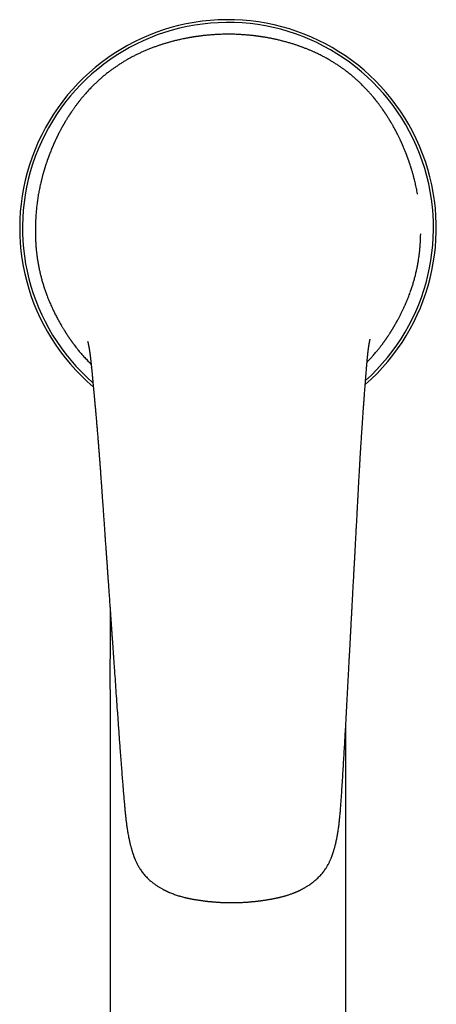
# Model space of a CAD drawing. Header units: millimetres. Extents: x 8 to 974, y 12 to 913.
# Tile 2 of 31: x 445 to 499, y 286 to 413. Entities that reach past the tile are written whole.
import ezdxf

# ---------------------------------------------------------------- set-up
doc = ezdxf.new("R2010")
doc.units = ezdxf.units.MM

msp = doc.modelspace()

# ---------------------------------------------------------------- linework, layer by layer
at = {"color": 7, "linetype": 'Continuous', "lineweight": 30}
for p, q in [((447.44, 389.99), (447.43, 389.9)), ((496.37, 390.26), (496.36, 390.35)), ((496.78, 385.21), (496.78, 385.2)), ((447.12, 384.32), (447.11, 384.33)), ((496.77, 384.74), (496.77, 384.73)), ((454.33, 367.88), (454.33, 367.91)), ((489.83, 368.19), (489.83, 368.21)), ((456.72, 323.49), (456.72, 219.99)), ((487.14, 219.99), (487.14, 322.16))]:
    msp.add_line(p, q, dxfattribs=at)
for radius, start, end in [(26.86, 311.2283, 229.7095), (26.5, 312.037, 228.9038)]:
    msp.add_arc((471.93, 385.91), radius, start, end, dxfattribs=at)
for points, knots in [([(471.73, 410.89), (471.61, 410.89), (471.38, 410.88), (471.05, 410.88), (470.73, 410.86), (470.43, 410.85), (470.14, 410.83), (469.86, 410.81), (469.6, 410.79), (469.34, 410.77), (469.09, 410.74), (468.86, 410.72), (468.65, 410.7), (468.46, 410.67), (468.29, 410.65), (468.14, 410.63), (468, 410.61), (467.88, 410.6), (467.78, 410.58), (467.7, 410.57), (467.63, 410.56), (467.57, 410.55), (467.53, 410.54), (467.5, 410.54), (467.49, 410.54), (467.47, 410.53), (467.44, 410.53), (467.39, 410.52), (467.32, 410.51), (467.25, 410.5), (467.15, 410.48), (467.04, 410.46), (466.91, 410.44), (466.77, 410.41), (466.61, 410.38), (466.44, 410.35), (466.27, 410.32), (466.05, 410.27), (465.81, 410.22), (465.46, 410.14), (465.05, 410.04), (464.59, 409.92), (464.17, 409.8), (463.77, 409.69), (463.38, 409.56), (462.98, 409.43), (462.57, 409.29), (462.14, 409.13), (461.72, 408.96), (461.3, 408.79), (460.89, 408.61), (460.48, 408.42), (460.08, 408.23), (459.68, 408.02), (459.28, 407.81), (458.89, 407.59), (458.51, 407.37), (458.14, 407.14), (457.79, 406.91), (457.45, 406.68), (457.11, 406.45), (456.79, 406.21), (456.45, 405.95), (456.08, 405.67), (455.71, 405.35), (455.35, 405.04), (455, 404.72), (454.7, 404.43), (454.45, 404.18), (454.24, 403.97), (454.04, 403.76), (453.85, 403.56), (453.67, 403.36), (453.53, 403.2), (453.42, 403.07), (453.33, 402.96), (453.24, 402.86), (453.16, 402.77), (453.09, 402.68), (453.01, 402.58), (452.93, 402.49), (452.86, 402.39), (452.8, 402.32), (452.76, 402.27), (452.74, 402.24), (452.72, 402.22), (452.71, 402.21), (452.69, 402.18), (452.66, 402.15), (452.62, 402.09), (452.57, 402.03), (452.52, 401.96), (452.45, 401.87), (452.37, 401.77), (452.28, 401.64), (452.18, 401.5), (452.08, 401.36), (451.99, 401.23), (451.9, 401.11), (451.82, 401), (451.76, 400.9), (451.72, 400.84), (451.69, 400.8), (451.67, 400.77), (451.66, 400.75), (451.64, 400.73), (451.63, 400.71), (451.62, 400.69), (451.6, 400.66), (451.57, 400.62), (451.54, 400.57), (451.5, 400.52), (451.45, 400.44), (451.39, 400.34), (451.32, 400.23), (451.24, 400.11), (451.17, 399.99), (451.09, 399.86), (451.03, 399.75), (450.97, 399.66), (450.93, 399.59), (450.89, 399.52), (450.85, 399.46), (450.83, 399.42), (450.81, 399.39), (450.8, 399.37), (450.79, 399.35), (450.77, 399.32), (450.75, 399.29), (450.73, 399.25), (450.7, 399.19), (450.66, 399.13), (450.63, 399.06), (450.58, 398.98), (450.52, 398.88), (450.46, 398.76), (450.39, 398.64), (450.32, 398.51), (450.24, 398.36), (450.15, 398.18), (450.06, 398.01), (450.01, 397.9), (449.98, 397.84), (449.95, 397.79), (449.92, 397.73), (449.89, 397.65), (449.84, 397.56), (449.8, 397.46), (449.75, 397.36), (449.7, 397.26), (449.66, 397.16), (449.61, 397.07), (449.57, 396.97), (449.52, 396.88), (449.49, 396.79), (449.45, 396.72), (449.42, 396.64), (449.39, 396.58), (449.37, 396.52), (449.34, 396.47), (449.33, 396.42), (449.3, 396.37), (449.28, 396.32), (449.25, 396.24), (449.21, 396.16), (449.17, 396.06), (449.11, 395.91), (449.02, 395.69), (448.94, 395.47), (448.87, 395.3), (448.84, 395.21), (448.81, 395.12), (448.78, 395.04), (448.76, 394.98), (448.74, 394.94), (448.73, 394.9), (448.71, 394.87), (448.7, 394.82), (448.68, 394.77), (448.65, 394.7), (448.63, 394.64), (448.61, 394.56), (448.57, 394.46), (448.53, 394.33), (448.48, 394.18), (448.43, 394.05), (448.4, 393.95), (448.37, 393.87), (448.35, 393.78), (448.32, 393.71), (448.3, 393.63), (448.28, 393.56), (448.26, 393.49), (448.24, 393.44), (448.23, 393.39), (448.21, 393.33), (448.19, 393.26), (448.16, 393.18), (448.14, 393.09), (448.11, 392.99), (448.08, 392.89), (448.05, 392.76), (448, 392.6), (447.95, 392.41), (447.91, 392.24), (447.87, 392.1), (447.86, 392.03), (447.85, 392)], [0, 0, 0, 0, 0.009967, 0.019506, 0.028618, 0.037304, 0.045562, 0.053394, 0.060799, 0.068452, 0.075589, 0.08221, 0.088315, 0.093904, 0.098722, 0.103079, 0.106973, 0.110406, 0.113378, 0.115888, 0.117938, 0.119528, 0.120658, 0.121412, 0.121918, 0.122304, 0.123268, 0.124723, 0.126671, 0.129111, 0.132043, 0.135467, 0.139383, 0.143791, 0.148605, 0.153896, 0.15954, 0.16516, 0.173892, 0.1825, 0.197568, 0.212245, 0.225022, 0.23749, 0.249651, 0.261505, 0.27522, 0.288692, 0.30203, 0.315238, 0.328322, 0.341285, 0.354365, 0.36733, 0.380186, 0.392937, 0.40559, 0.418149, 0.429912, 0.441583, 0.453102, 0.464464, 0.475673, 0.489722, 0.503535, 0.517117, 0.530477, 0.543625, 0.552124, 0.560538, 0.56887, 0.576914, 0.584499, 0.591631, 0.595769, 0.599743, 0.603556, 0.607209, 0.610707, 0.614241, 0.618115, 0.621733, 0.625606, 0.626749, 0.627698, 0.628453, 0.629038, 0.629762, 0.631278, 0.633317, 0.635879, 0.638967, 0.642341, 0.645604, 0.651624, 0.657199, 0.662329, 0.667018, 0.671471, 0.67588, 0.680248, 0.681746, 0.683222, 0.684458, 0.685386, 0.686006, 0.686587, 0.687344, 0.68829, 0.689853, 0.691756, 0.693998, 0.69658, 0.700655, 0.704986, 0.709465, 0.714094, 0.718872, 0.723801, 0.726464, 0.729168, 0.731824, 0.734035, 0.735757, 0.736767, 0.737473, 0.738132, 0.739017, 0.740128, 0.741869, 0.743977, 0.746403, 0.748833, 0.751209, 0.755722, 0.760028, 0.764885, 0.769449, 0.773763, 0.781851, 0.789797, 0.79213, 0.794204, 0.7961, 0.798312, 0.800926, 0.804319, 0.808042, 0.811736, 0.815389, 0.819001, 0.822573, 0.826104, 0.829591, 0.832598, 0.835388, 0.837962, 0.840319, 0.84246, 0.844337, 0.845872, 0.847388, 0.849641, 0.852282, 0.855311, 0.858727, 0.862487, 0.872316, 0.882651, 0.886004, 0.889408, 0.892617, 0.895339, 0.897574, 0.898869, 0.899985, 0.901325, 0.902955, 0.904877, 0.907049, 0.909501, 0.91207, 0.91457, 0.920245, 0.925529, 0.930421, 0.933478, 0.936397, 0.939227, 0.941967, 0.944617, 0.947178, 0.949446, 0.95115, 0.95271, 0.954684, 0.957073, 0.959877, 0.963096, 0.966508, 0.969863, 0.97316, 0.979883, 0.986355, 0.992574, 0.996987, 1, 1, 1, 1]), ([(495.91, 392.39), (495.91, 392.39), (495.9, 392.42), (495.88, 392.5), (495.85, 392.62), (495.81, 392.76), (495.76, 392.93), (495.71, 393.13), (495.66, 393.29), (495.62, 393.41), (495.6, 393.49), (495.58, 393.56), (495.56, 393.62), (495.54, 393.67), (495.53, 393.71), (495.52, 393.74), (495.51, 393.77), (495.5, 393.8), (495.49, 393.84), (495.45, 393.96), (495.4, 394.11), (495.35, 394.27), (495.31, 394.37), (495.28, 394.48), (495.24, 394.59), (495.2, 394.7), (495.17, 394.79), (495.14, 394.88), (495.1, 394.96), (495.07, 395.05), (495.04, 395.13), (495.02, 395.19), (495, 395.25), (494.98, 395.29), (494.96, 395.34), (494.94, 395.39), (494.92, 395.45), (494.89, 395.52), (494.86, 395.6), (494.81, 395.73), (494.74, 395.89), (494.66, 396.1), (494.59, 396.26), (494.53, 396.4), (494.49, 396.5), (494.45, 396.59), (494.42, 396.66), (494.39, 396.72), (494.37, 396.77), (494.35, 396.82), (494.33, 396.87), (494.3, 396.93), (494.26, 397.01), (494.22, 397.11), (494.16, 397.24), (494.09, 397.39), (494, 397.56), (493.91, 397.74), (493.84, 397.89), (493.78, 398.01), (493.74, 398.09), (493.71, 398.15), (493.68, 398.21), (493.65, 398.27), (493.59, 398.38), (493.51, 398.53), (493.4, 398.73), (493.29, 398.93), (493.19, 399.12), (493.09, 399.28), (493.03, 399.4), (492.98, 399.48), (492.95, 399.52), (492.93, 399.56), (492.92, 399.58), (492.9, 399.61), (492.88, 399.64), (492.86, 399.68), (492.83, 399.73), (492.79, 399.79), (492.75, 399.86), (492.71, 399.93), (492.66, 400.01), (492.59, 400.11), (492.52, 400.23), (492.45, 400.34), (492.38, 400.44), (492.32, 400.54), (492.26, 400.64), (492.2, 400.73), (492.14, 400.81), (492.09, 400.88), (492.05, 400.94), (492.02, 400.99), (492, 401.02), (491.98, 401.05), (491.97, 401.06), (491.96, 401.08), (491.94, 401.1), (491.92, 401.14), (491.88, 401.2), (491.81, 401.29), (491.73, 401.4), (491.65, 401.51), (491.56, 401.63), (491.47, 401.76), (491.37, 401.9), (491.26, 402.04), (491.16, 402.17), (491.09, 402.26), (491.03, 402.33), (490.99, 402.39), (490.95, 402.44), (490.92, 402.47), (490.89, 402.5), (490.87, 402.53), (490.85, 402.56), (490.82, 402.6), (490.78, 402.65), (490.73, 402.7), (490.68, 402.77), (490.61, 402.85), (490.53, 402.95), (490.43, 403.07), (490.31, 403.19), (490.19, 403.34), (490.05, 403.49), (489.91, 403.65), (489.76, 403.81), (489.59, 403.98), (489.42, 404.16), (489.23, 404.35), (489.01, 404.57), (488.76, 404.8), (488.48, 405.06), (488.16, 405.34), (487.8, 405.64), (487.42, 405.94), (487.06, 406.23), (486.7, 406.49), (486.35, 406.73), (485.99, 406.98), (485.62, 407.21), (485.24, 407.44), (484.84, 407.68), (484.4, 407.92), (483.94, 408.16), (483.46, 408.4), (483.02, 408.6), (482.62, 408.78), (482.27, 408.93), (481.9, 409.07), (481.54, 409.21), (481.16, 409.35), (480.79, 409.48), (480.39, 409.61), (479.97, 409.74), (479.52, 409.87), (479.06, 409.99), (478.58, 410.11), (478.13, 410.22), (477.7, 410.31), (477.37, 410.37), (477.13, 410.42), (476.97, 410.45), (476.82, 410.47), (476.68, 410.5), (476.54, 410.52), (476.42, 410.54), (476.3, 410.56), (476.21, 410.57), (476.13, 410.58), (476.07, 410.59), (476.02, 410.6), (475.99, 410.6), (475.97, 410.61), (475.95, 410.61), (475.92, 410.61), (475.88, 410.62), (475.83, 410.62), (475.76, 410.63), (475.67, 410.65), (475.57, 410.66), (475.45, 410.67), (475.32, 410.69), (475.16, 410.71), (475, 410.73), (474.82, 410.74), (474.63, 410.76), (474.42, 410.78), (474.2, 410.8), (473.97, 410.82), (473.72, 410.83), (473.44, 410.85), (473.14, 410.87), (472.81, 410.88), (472.47, 410.89), (472.1, 410.89), (471.85, 410.89), (471.73, 410.89)], [0, 0, 0, 0, 0.000063, 0.003675, 0.007608, 0.011715, 0.018165, 0.024889, 0.031888, 0.034582, 0.037286, 0.039729, 0.041848, 0.043569, 0.044995, 0.046126, 0.046961, 0.047837, 0.049122, 0.050816, 0.0609, 0.064382, 0.067826, 0.071501, 0.075479, 0.079758, 0.082586, 0.085532, 0.088595, 0.091724, 0.094517, 0.096891, 0.098845, 0.10038, 0.101812, 0.103611, 0.10579, 0.108351, 0.111279, 0.114283, 0.121752, 0.128965, 0.135922, 0.139902, 0.143608, 0.146893, 0.149757, 0.151747, 0.153468, 0.154994, 0.156809, 0.158959, 0.162125, 0.165682, 0.169628, 0.175867, 0.182312, 0.188947, 0.195756, 0.199019, 0.201814, 0.204143, 0.206152, 0.208398, 0.210929, 0.218084, 0.22547, 0.233108, 0.241118, 0.246342, 0.25172, 0.253747, 0.255427, 0.256757, 0.257736, 0.258506, 0.259649, 0.261186, 0.263115, 0.265438, 0.268091, 0.27074, 0.273338, 0.277845, 0.282185, 0.286358, 0.290365, 0.294206, 0.29788, 0.301387, 0.304558, 0.307336, 0.309665, 0.311548, 0.312983, 0.313557, 0.314015, 0.314663, 0.315655, 0.316992, 0.318566, 0.322815, 0.327083, 0.331375, 0.335775, 0.340595, 0.345867, 0.351591, 0.35777, 0.360691, 0.363434, 0.365787, 0.367751, 0.369326, 0.370512, 0.371321, 0.372474, 0.374117, 0.37608, 0.377992, 0.380869, 0.383587, 0.388051, 0.392242, 0.397508, 0.403105, 0.409039, 0.415135, 0.42156, 0.42832, 0.435376, 0.442522, 0.451972, 0.461532, 0.471204, 0.484342, 0.497698, 0.51128, 0.525094, 0.537002, 0.549086, 0.561348, 0.573771, 0.586279, 0.598869, 0.613822, 0.628906, 0.64413, 0.659504, 0.670783, 0.682148, 0.693603, 0.70515, 0.716792, 0.728534, 0.740521, 0.754092, 0.768067, 0.782449, 0.797239, 0.812437, 0.82482, 0.837464, 0.842502, 0.847495, 0.852137, 0.856398, 0.86078, 0.864672, 0.868073, 0.870983, 0.873404, 0.875333, 0.876773, 0.877722, 0.878104, 0.878618, 0.87938, 0.880524, 0.882125, 0.884185, 0.886704, 0.889683, 0.893122, 0.89702, 0.901379, 0.906199, 0.911259, 0.916743, 0.922653, 0.928987, 0.935746, 0.942931, 0.95054, 0.959402, 0.968779, 0.978671, 0.989078, 1, 1, 1, 1]), ([(447.85, 392), (447.83, 391.9), (447.78, 391.71), (447.71, 391.41), (447.65, 391.1), (447.58, 390.79), (447.52, 390.47), (447.47, 390.16), (447.42, 389.85), (447.37, 389.53), (447.33, 389.21), (447.29, 388.9), (447.25, 388.58), (447.22, 388.27), (447.19, 387.95), (447.16, 387.64), (447.14, 387.29), (447.12, 386.89), (447.1, 386.47), (447.09, 386.04), (447.09, 385.62), (447.09, 385.21), (447.09, 384.93), (447.1, 384.79)], [0, 0, 0, 0, 0.03733, 0.079844, 0.122358, 0.165083, 0.207807, 0.250608, 0.293409, 0.33648, 0.379551, 0.422701, 0.46585, 0.509215, 0.55258, 0.596025, 0.639469, 0.699478, 0.759396, 0.819364, 0.879455, 0.939596, 1, 1, 1, 1]), ([(496.36, 390.35), (496.35, 390.41), (496.32, 390.58), (496.26, 390.85), (496.2, 391.16), (496.13, 391.48), (496.06, 391.79), (495.99, 392.1), (495.94, 392.29), (495.91, 392.39)], [0, 0, 0, 0, 0.088912, 0.242359, 0.396887, 0.551415, 0.706223, 0.861031, 1, 1, 1, 1]), ([(447.1, 384.8), (447.1, 384.69), (447.1, 384.54), (447.11, 384.4), (447.11, 384.36)], [0, 0, 0, 0, 0.739898, 1, 1, 1, 1]), ([(496.77, 384.74), (496.77, 384.84), (496.78, 384.99), (496.78, 385.13), (496.78, 385.17)], [0, 0, 0, 0, 0.745775, 1, 1, 1, 1]), ([(447.12, 384.32), (447.12, 384.31), (447.12, 384.22), (447.13, 384.05), (447.14, 383.82), (447.16, 383.59), (447.18, 383.36), (447.2, 383.13), (447.22, 382.9), (447.25, 382.67), (447.28, 382.43), (447.31, 382.2), (447.34, 381.97), (447.38, 381.73), (447.42, 381.5), (447.46, 381.26), (447.5, 381.03), (447.55, 380.79), (447.6, 380.56), (447.65, 380.32), (447.7, 380.08), (447.76, 379.85), (447.82, 379.61), (447.88, 379.37), (447.94, 379.14), (448.01, 378.9), (448.08, 378.66), (448.16, 378.43), (448.23, 378.19), (448.31, 377.95), (448.39, 377.72), (448.48, 377.48), (448.54, 377.32), (448.57, 377.23), (448.57, 377.23)], [0, 0, 0, 0, 0.005381, 0.038991, 0.072548, 0.106017, 0.139365, 0.172555, 0.205558, 0.23834, 0.271115, 0.304061, 0.336951, 0.369799, 0.402619, 0.435425, 0.468231, 0.501048, 0.533888, 0.566767, 0.59945, 0.632232, 0.665139, 0.69815, 0.731244, 0.764399, 0.797591, 0.830796, 0.863987, 0.897162, 0.930444, 0.963985, 0.997762, 1, 1, 1, 1]), ([(495.44, 377.64), (495.45, 377.68), (495.49, 377.79), (495.56, 377.98), (495.64, 378.22), (495.72, 378.46), (495.79, 378.7), (495.86, 378.94), (495.93, 379.18), (495.99, 379.42), (496.06, 379.66), (496.12, 379.89), (496.17, 380.13), (496.23, 380.37), (496.28, 380.61), (496.33, 380.84), (496.37, 381.08), (496.42, 381.32), (496.46, 381.55), (496.5, 381.79), (496.53, 382.03), (496.57, 382.26), (496.6, 382.5), (496.63, 382.73), (496.65, 382.96), (496.67, 383.2), (496.7, 383.43), (496.71, 383.66), (496.73, 383.89), (496.74, 384.12), (496.76, 384.35), (496.76, 384.55), (496.77, 384.68), (496.77, 384.72)], [0, 0, 0, 0, 0.0144883, 0.0486558, 0.0825394, 0.116168, 0.149815, 0.1833394, 0.2167558, 0.2500788, 0.2833231, 0.3165032, 0.3496339, 0.3827296, 0.4158142, 0.4487807, 0.481611, 0.5145392, 0.5475419, 0.5805954, 0.6136761, 0.6467592, 0.6798147, 0.7128198, 0.7457507, 0.7785983, 0.8115876, 0.8447, 0.8779252, 0.9112521, 0.9446689, 0.9781631, 1, 1, 1, 1]), ([(448.58, 377.2), (448.59, 377.18), (448.63, 377.06), (448.72, 376.85), (448.84, 376.55), (448.96, 376.25), (449.09, 375.95), (449.19, 375.73), (449.25, 375.62), (449.25, 375.6)], [0, 0, 0, 0, 0.0293012, 0.2152867, 0.401778, 0.5887528, 0.7761877, 0.964058, 1, 1, 1, 1]), ([(494.77, 375.97), (494.81, 376.05), (494.89, 376.23), (495.01, 376.51), (495.13, 376.81), (495.25, 377.12), (495.34, 377.36), (495.39, 377.49), (495.4, 377.53)], [0, 0, 0, 0, 0.1543003, 0.3483853, 0.5421733, 0.7357142, 0.9290579, 1, 1, 1, 1]), ([(493.66, 373.77), (493.71, 373.85), (493.82, 374.05), (493.99, 374.37), (494.18, 374.72), (494.36, 375.08), (494.53, 375.44), (494.67, 375.74), (494.75, 375.92), (494.77, 375.97)], [0, 0, 0, 0, 0.1153538, 0.2770127, 0.4386716, 0.6004937, 0.7623157, 0.9246255, 1, 1, 1, 1]), ([(449.26, 375.6), (449.32, 375.47), (449.45, 375.18), (449.68, 374.72), (449.93, 374.24), (450.17, 373.8), (450.33, 373.53), (450.4, 373.41)], [0, 0, 0, 0, 0.172692, 0.393177, 0.613663, 0.832385, 1, 1, 1, 1]), ([(450.24, 373.68), (450.24, 373.68), (450.24, 373.69), (450.24, 373.68), (450.25, 373.68), (450.25, 373.67), (450.26, 373.66), (450.26, 373.64), (450.28, 373.62), (450.3, 373.59), (450.32, 373.55), (450.34, 373.52), (450.36, 373.48), (450.38, 373.45), (450.42, 373.38), (450.48, 373.28), (450.55, 373.14), (450.63, 373.01), (450.71, 372.88), (450.78, 372.77), (450.83, 372.69), (450.86, 372.64), (450.88, 372.61), (450.9, 372.57), (450.92, 372.53), (450.96, 372.49), (450.99, 372.42), (451.04, 372.36), (451.08, 372.28), (451.14, 372.2), (451.2, 372.11), (451.26, 372.01), (451.33, 371.92), (451.39, 371.83), (451.44, 371.74), (451.5, 371.66), (451.56, 371.58), (451.61, 371.51), (451.65, 371.44), (451.69, 371.39), (451.72, 371.35), (451.74, 371.32), (451.76, 371.29), (451.79, 371.24), (451.83, 371.19), (451.88, 371.13), (451.93, 371.06), (451.98, 370.99), (452.03, 370.92), (452.09, 370.85), (452.18, 370.72), (452.32, 370.54), (452.5, 370.32), (452.67, 370.1), (452.84, 369.89), (453.01, 369.7), (453.18, 369.5), (453.36, 369.29), (453.56, 369.08), (453.77, 368.85), (453.98, 368.62), (454.16, 368.44), (454.26, 368.34), (454.29, 368.31)], [0, 0, 0, 0, 0.011741, 0.020858, 0.030141, 0.03959, 0.048363, 0.055959, 0.064071, 0.071179, 0.076496, 0.082042, 0.08767, 0.093335, 0.099038, 0.121834, 0.142793, 0.164815, 0.188162, 0.212839, 0.221919, 0.229617, 0.235933, 0.241148, 0.24767, 0.256154, 0.266598, 0.278988, 0.291844, 0.304202, 0.322613, 0.339792, 0.35574, 0.371462, 0.386066, 0.400462, 0.414715, 0.428825, 0.438617, 0.448059, 0.45538, 0.460272, 0.465172, 0.472382, 0.481903, 0.492357, 0.504603, 0.517293, 0.529833, 0.542225, 0.554469, 0.595917, 0.635606, 0.673568, 0.709837, 0.744657, 0.779682, 0.815274, 0.856424, 0.89834, 0.941036, 0.984527, 1, 1, 1, 1]), ([(489.86, 368.61), (489.88, 368.62), (489.94, 368.69), (490.06, 368.81), (490.22, 368.98), (490.38, 369.16), (490.54, 369.34), (490.71, 369.53), (490.88, 369.72), (491.04, 369.92), (491.2, 370.11), (491.34, 370.29), (491.47, 370.45), (491.59, 370.61), (491.7, 370.75), (491.8, 370.87), (491.88, 370.98), (491.95, 371.08), (492.02, 371.18), (492.09, 371.27), (492.14, 371.35), (492.19, 371.42), (492.23, 371.47), (492.27, 371.52), (492.3, 371.57), (492.34, 371.62), (492.36, 371.66), (492.39, 371.7), (492.41, 371.73), (492.44, 371.78), (492.48, 371.83), (492.53, 371.9), (492.57, 371.97), (492.64, 372.07), (492.71, 372.17), (492.79, 372.29), (492.85, 372.4), (492.92, 372.5), (492.97, 372.59), (493.03, 372.67), (493.08, 372.75), (493.12, 372.83), (493.16, 372.89), (493.19, 372.94), (493.21, 372.97), (493.22, 372.99), (493.24, 373.02), (493.26, 373.05), (493.29, 373.1), (493.32, 373.16), (493.37, 373.24), (493.41, 373.32), (493.46, 373.4), (493.51, 373.48), (493.56, 373.58), (493.61, 373.67), (493.66, 373.76), (493.71, 373.84), (493.74, 373.9), (493.76, 373.94), (493.78, 373.97), (493.79, 374), (493.8, 374.02), (493.81, 374.03), (493.81, 374.03), (493.81, 374.04), (493.81, 374.04), (493.81, 374.04)], [0, 0, 0, 0, 0.0091171, 0.0395796, 0.0715295, 0.1049682, 0.1393392, 0.1724401, 0.2108556, 0.2470437, 0.2810083, 0.3127534, 0.342284, 0.3696063, 0.3947277, 0.4158303, 0.4351009, 0.4525518, 0.4682732, 0.4843983, 0.5019052, 0.5108004, 0.5200153, 0.52955, 0.5393402, 0.5480274, 0.5550684, 0.5605698, 0.5665473, 0.5744277, 0.5842113, 0.5958983, 0.6094436, 0.623187, 0.6461376, 0.667049, 0.6859216, 0.7027562, 0.7183434, 0.7348189, 0.747361, 0.7604306, 0.7739499, 0.7808691, 0.7863089, 0.7902693, 0.7935399, 0.7997529, 0.8083295, 0.8192698, 0.8325738, 0.8475063, 0.8618679, 0.8755117, 0.8934088, 0.9099035, 0.9249994, 0.9385426, 0.9501539, 0.9564362, 0.9619967, 0.9676533, 0.9744244, 0.9809544, 0.9886155, 0.9974884, 1, 1, 1, 1]), ([(453.83, 371.28), (453.83, 371.28), (453.83, 371.28), (453.83, 371.28), (453.83, 371.27), (453.84, 371.26), (453.84, 371.25), (453.85, 371.22), (453.85, 371.2), (453.86, 371.18), (453.86, 371.17), (453.87, 371.15), (453.87, 371.14), (453.87, 371.13), (453.87, 371.11), (453.88, 371.09), (453.88, 371.08), (453.89, 371.06), (453.89, 371.04), (453.89, 371.02), (453.9, 371), (453.9, 370.98), (453.91, 370.96), (453.91, 370.95), (453.91, 370.93), (453.92, 370.91), (453.93, 370.87), (453.93, 370.84), (453.94, 370.81), (453.95, 370.78), (453.95, 370.74), (453.96, 370.69), (453.97, 370.63), (453.99, 370.55), (454, 370.48), (454.02, 370.39), (454.03, 370.31), (454.04, 370.23), (454.06, 370.15), (454.07, 370.08), (454.08, 370), (454.09, 369.92), (454.1, 369.84), (454.11, 369.76), (454.12, 369.7), (454.13, 369.63), (454.14, 369.58), (454.15, 369.53), (454.15, 369.49), (454.15, 369.46), (454.16, 369.42), (454.17, 369.37), (454.17, 369.31), (454.18, 369.24), (454.19, 369.14), (454.21, 369.02), (454.23, 368.88), (454.24, 368.72), (454.26, 368.57), (454.28, 368.4), (454.29, 368.25), (454.31, 368.11), (454.32, 368), (454.33, 367.93), (454.33, 367.89), (454.33, 367.88)], [0, 0, 0, 0, 0.0130634, 0.0270246, 0.0412646, 0.0641521, 0.0872855, 0.1106617, 0.134516, 0.1475484, 0.1599831, 0.1718519, 0.1837345, 0.1937928, 0.2010073, 0.2070334, 0.2141114, 0.2223227, 0.2319806, 0.2431375, 0.2554344, 0.2653148, 0.2729047, 0.2783447, 0.2846216, 0.2929207, 0.3084919, 0.3223645, 0.333069, 0.343755, 0.3561918, 0.3696447, 0.3933109, 0.4173267, 0.4397009, 0.4626253, 0.4861687, 0.5086217, 0.5270862, 0.5455148, 0.5639947, 0.5832347, 0.6045501, 0.6214134, 0.636985, 0.6512592, 0.6640477, 0.6749454, 0.6815603, 0.6883911, 0.6970485, 0.7075471, 0.7198931, 0.7340933, 0.7501477, 0.7802657, 0.8089759, 0.8362668, 0.8711021, 0.9032663, 0.9327386, 0.959496, 0.9786004, 0.9960076, 1, 1, 1, 1]), ([(489.83, 368.19), (489.83, 368.22), (489.83, 368.27), (489.84, 368.39), (489.86, 368.55), (489.87, 368.73), (489.89, 368.9), (489.9, 369.05), (489.91, 369.19), (489.93, 369.31), (489.94, 369.42), (489.95, 369.52), (489.96, 369.61), (489.97, 369.69), (489.98, 369.77), (489.98, 369.84), (489.99, 369.92), (490, 369.98), (490.01, 370.04), (490.01, 370.09), (490.02, 370.13), (490.02, 370.17), (490.03, 370.21), (490.03, 370.25), (490.04, 370.3), (490.05, 370.36), (490.06, 370.44), (490.07, 370.52), (490.08, 370.59), (490.09, 370.65), (490.1, 370.72), (490.11, 370.76), (490.12, 370.8), (490.12, 370.83), (490.12, 370.85), (490.13, 370.88), (490.13, 370.91), (490.14, 370.94), (490.14, 370.97), (490.15, 371), (490.15, 371.03), (490.16, 371.06), (490.16, 371.09), (490.17, 371.13), (490.18, 371.16), (490.18, 371.19), (490.19, 371.21), (490.19, 371.24), (490.2, 371.26), (490.2, 371.28), (490.21, 371.3), (490.21, 371.32), (490.22, 371.36), (490.23, 371.4), (490.24, 371.45), (490.24, 371.48), (490.25, 371.52), (490.26, 371.54), (490.26, 371.56), (490.27, 371.57), (490.27, 371.58), (490.27, 371.58), (490.27, 371.58), (490.27, 371.58), (490.27, 371.58)], [0, 0, 0, 0, 0.013764, 0.029759, 0.064899, 0.098869, 0.131706, 0.163453, 0.190034, 0.215473, 0.239464, 0.262018, 0.278735, 0.294575, 0.311304, 0.330491, 0.346426, 0.360715, 0.373327, 0.384331, 0.39496, 0.40339, 0.411889, 0.421165, 0.433082, 0.447733, 0.469899, 0.490537, 0.509467, 0.526834, 0.543519, 0.559626, 0.568214, 0.575837, 0.582735, 0.590822, 0.600515, 0.611451, 0.621284, 0.629594, 0.637986, 0.648366, 0.661093, 0.674338, 0.685815, 0.696129, 0.707095, 0.717708, 0.727739, 0.736959, 0.746323, 0.756219, 0.767434, 0.805975, 0.828333, 0.854463, 0.879974, 0.906102, 0.933362, 0.949193, 0.965606, 0.982586, 0.999323, 1, 1, 1, 1]), ([(454.33, 367.91), (454.33, 367.9), (454.33, 367.89), (454.33, 367.85), (454.34, 367.81), (454.34, 367.74), (454.35, 367.67), (454.36, 367.59), (454.37, 367.49), (454.38, 367.4), (454.39, 367.29), (454.4, 367.16), (454.41, 367), (454.43, 366.81), (454.45, 366.6), (454.47, 366.37), (454.5, 366.12), (454.52, 365.86), (454.55, 365.58), (454.57, 365.32), (454.59, 365.08), (454.61, 364.88), (454.63, 364.68), (454.65, 364.5), (454.66, 364.34), (454.68, 364.18), (454.69, 364.04), (454.7, 363.9), (454.71, 363.78), (454.72, 363.68), (454.73, 363.58), (454.74, 363.51), (454.75, 363.45), (454.75, 363.41), (454.75, 363.36), (454.76, 363.3), (454.77, 363.24), (454.77, 363.15), (454.78, 363.05), (454.79, 362.94), (454.8, 362.81), (454.82, 362.68), (454.83, 362.52), (454.84, 362.37), (454.86, 362.15), (454.89, 361.88), (454.92, 361.56), (454.94, 361.25), (454.97, 360.95), (454.99, 360.66), (455.02, 360.37), (455.04, 360.08), (455.07, 359.79), (455.09, 359.5), (455.12, 359.21), (455.14, 358.92), (455.16, 358.63), (455.18, 358.36), (455.21, 358.11), (455.22, 357.86), (455.24, 357.62), (455.26, 357.39), (455.28, 357.21), (455.29, 357.06), (455.3, 356.95), (455.3, 356.84), (455.31, 356.72), (455.32, 356.59), (455.33, 356.45), (455.35, 356.28), (455.36, 356.1), (455.38, 355.89), (455.39, 355.67), (455.41, 355.43), (455.43, 355.18), (455.45, 354.92), (455.47, 354.65), (455.49, 354.37), (455.51, 354.08), (455.53, 353.78), (455.55, 353.45), (455.58, 353.11), (455.61, 352.73), (455.63, 352.33), (455.66, 351.91), (455.69, 351.53), (455.71, 351.3), (455.71, 351.2)], [0, 0, 0, 0, 0.002037, 0.005027, 0.00843, 0.012375, 0.016864, 0.022, 0.027558, 0.033419, 0.039585, 0.046054, 0.056833, 0.068363, 0.080643, 0.094633, 0.109482, 0.125192, 0.14176, 0.159187, 0.172095, 0.184484, 0.196075, 0.206868, 0.216864, 0.226062, 0.234463, 0.242784, 0.250141, 0.256534, 0.261964, 0.266429, 0.269676, 0.272489, 0.275002, 0.278079, 0.282188, 0.287329, 0.293501, 0.300064, 0.307494, 0.315789, 0.32495, 0.334637, 0.344181, 0.364093, 0.383267, 0.401705, 0.419409, 0.436378, 0.454228, 0.471477, 0.488737, 0.506028, 0.523349, 0.540703, 0.558088, 0.573996, 0.589386, 0.604148, 0.618283, 0.631789, 0.644669, 0.651429, 0.658003, 0.664412, 0.671335, 0.679095, 0.687692, 0.697127, 0.708472, 0.720831, 0.734205, 0.748593, 0.763996, 0.77888, 0.794604, 0.811169, 0.828573, 0.84682, 0.865908, 0.885838, 0.908735, 0.932653, 0.957594, 0.983557, 1, 1, 1, 1]), ([(488.71, 351.47), (488.72, 351.57), (488.73, 351.82), (488.75, 352.21), (488.78, 352.63), (488.8, 353.05), (488.82, 353.44), (488.84, 353.8), (488.86, 354.15), (488.88, 354.47), (488.9, 354.77), (488.91, 355.05), (488.93, 355.32), (488.94, 355.58), (488.96, 355.81), (488.97, 356.04), (488.98, 356.24), (488.99, 356.43), (489, 356.6), (489.01, 356.75), (489.02, 356.88), (489.03, 357.01), (489.03, 357.13), (489.05, 357.34), (489.06, 357.63), (489.09, 358.02), (489.11, 358.4), (489.14, 358.78), (489.16, 359.15), (489.19, 359.54), (489.21, 359.95), (489.24, 360.36), (489.27, 360.79), (489.3, 361.22), (489.33, 361.66), (489.35, 362), (489.37, 362.25), (489.38, 362.41), (489.39, 362.56), (489.4, 362.7), (489.41, 362.83), (489.42, 362.94), (489.43, 363.03), (489.44, 363.11), (489.44, 363.16), (489.44, 363.21), (489.45, 363.26), (489.45, 363.32), (489.46, 363.39), (489.46, 363.47), (489.47, 363.55), (489.48, 363.68), (489.49, 363.86), (489.51, 364.09), (489.53, 364.37), (489.55, 364.68), (489.58, 365.03), (489.61, 365.38), (489.64, 365.75), (489.67, 366.12), (489.69, 366.49), (489.72, 366.85), (489.75, 367.2), (489.77, 367.46), (489.78, 367.63), (489.79, 367.73), (489.8, 367.83), (489.8, 367.91), (489.81, 368), (489.82, 368.07), (489.82, 368.14), (489.83, 368.18), (489.83, 368.2), (489.83, 368.21)], [0, 0, 0, 0, 0.017124, 0.043687, 0.069152, 0.093523, 0.116798, 0.138981, 0.158895, 0.177838, 0.195811, 0.212816, 0.228851, 0.243887, 0.257959, 0.271068, 0.283214, 0.294398, 0.30462, 0.313377, 0.32128, 0.328551, 0.335849, 0.34322, 0.365583, 0.388582, 0.412218, 0.433861, 0.456135, 0.479293, 0.503344, 0.52829, 0.554124, 0.579427, 0.60544, 0.632166, 0.641326, 0.650568, 0.659835, 0.668403, 0.676048, 0.682771, 0.68857, 0.692471, 0.695804, 0.698572, 0.701452, 0.704963, 0.709026, 0.713695, 0.718696, 0.723871, 0.736894, 0.750905, 0.765905, 0.786218, 0.807, 0.828249, 0.849965, 0.872151, 0.894446, 0.916011, 0.936811, 0.956844, 0.962704, 0.968495, 0.974217, 0.97959, 0.984331, 0.989402, 0.993597, 0.997048, 1, 1, 1, 1]), ([(455.71, 351.2), (455.72, 351.08), (455.75, 350.72), (455.79, 350.13), (455.84, 349.43), (455.88, 348.76), (455.93, 348.09), (455.98, 347.45), (456.02, 346.79), (456.07, 346.14), (456.11, 345.48), (456.16, 344.84), (456.2, 344.22), (456.25, 343.61), (456.29, 343.03), (456.33, 342.46), (456.37, 341.91), (456.4, 341.38), (456.44, 340.88), (456.47, 340.39), (456.51, 339.93), (456.54, 339.48), (456.57, 339.07), (456.59, 338.69), (456.62, 338.35), (456.64, 338.02), (456.66, 337.7), (456.68, 337.39), (456.71, 337.09), (456.73, 336.8), (456.75, 336.5), (456.77, 336.21), (456.79, 335.93), (456.81, 335.67), (456.82, 335.42), (456.84, 335.19), (456.85, 334.98), (456.87, 334.8), (456.88, 334.66), (456.88, 334.56), (456.89, 334.46), (456.9, 334.37), (456.9, 334.31), (456.91, 334.25), (456.91, 334.2), (456.91, 334.14), (456.92, 334.08), (456.92, 334), (456.93, 333.9), (456.94, 333.78), (456.95, 333.63), (456.96, 333.47), (456.97, 333.29), (456.99, 333.09), (457, 332.88), (457.02, 332.67), (457.03, 332.44), (457.05, 332.2), (457.07, 331.95), (457.09, 331.57), (457.13, 331.06), (457.17, 330.44), (457.22, 329.81), (457.28, 328.91), (457.36, 327.74), (457.46, 326.28), (457.56, 324.81), (457.66, 323.52), (457.74, 322.4), (457.8, 321.47), (457.87, 320.56), (457.93, 319.65), (458, 318.7), (458.08, 317.69), (458.16, 316.65), (458.24, 315.61), (458.31, 314.67), (458.38, 313.81), (458.45, 313.02), (458.51, 312.23), (458.58, 311.53), (458.63, 310.91), (458.68, 310.38), (458.74, 309.85), (458.81, 309.31), (458.88, 308.76), (458.96, 308.21), (459.04, 307.76), (459.1, 307.43), (459.14, 307.21), (459.19, 306.98), (459.24, 306.77), (459.28, 306.56), (459.33, 306.37), (459.38, 306.19), (459.42, 306.02), (459.47, 305.86), (459.51, 305.71), (459.55, 305.57), (459.59, 305.44), (459.62, 305.34), (459.65, 305.26), (459.67, 305.19), (459.69, 305.14), (459.7, 305.1), (459.72, 305.07), (459.72, 305.05), (459.73, 305.02), (459.75, 304.98), (459.77, 304.93), (459.79, 304.86), (459.83, 304.77), (459.87, 304.66), (459.92, 304.54), (459.98, 304.4), (460.05, 304.24), (460.13, 304.06), (460.23, 303.87), (460.33, 303.67), (460.45, 303.47), (460.58, 303.26), (460.72, 303.04), (460.87, 302.83), (461.04, 302.62), (461.21, 302.41), (461.4, 302.21), (461.59, 302.02), (461.78, 301.84), (461.96, 301.68), (462.14, 301.53), (462.32, 301.39), (462.49, 301.26), (462.66, 301.14), (462.83, 301.03), (462.99, 300.93), (463.15, 300.83), (463.3, 300.74), (463.45, 300.66), (463.57, 300.59), (463.68, 300.53), (463.78, 300.49), (463.86, 300.44), (463.94, 300.4), (464.02, 300.37), (464.07, 300.34), (464.11, 300.33), (464.13, 300.32), (464.15, 300.31), (464.18, 300.3), (464.2, 300.29), (464.24, 300.27), (464.28, 300.25), (464.33, 300.23), (464.45, 300.18), (464.63, 300.1), (464.89, 300.01), (465.15, 299.91), (465.4, 299.83), (465.62, 299.76), (465.82, 299.71), (466.02, 299.65), (466.23, 299.6), (466.39, 299.56), (466.51, 299.53), (466.58, 299.51), (466.64, 299.5), (466.71, 299.48), (466.76, 299.47), (466.82, 299.46), (466.87, 299.45), (466.91, 299.44), (466.94, 299.43), (466.95, 299.43), (466.97, 299.43), (466.98, 299.43), (466.99, 299.42), (467, 299.42), (467.03, 299.41), (467.08, 299.4), (467.16, 299.39), (467.25, 299.37), (467.35, 299.35), (467.48, 299.33), (467.62, 299.3), (467.78, 299.28), (467.95, 299.25), (468.14, 299.22), (468.33, 299.19), (468.51, 299.17), (468.66, 299.15), (468.79, 299.13), (468.93, 299.11), (469.07, 299.09), (469.19, 299.08), (469.28, 299.07), (469.34, 299.06), (469.38, 299.06), (469.41, 299.06), (469.44, 299.05), (469.46, 299.05), (469.48, 299.05), (469.5, 299.05), (469.54, 299.04), (469.58, 299.04), (469.64, 299.03), (469.72, 299.03), (469.81, 299.02), (469.93, 299.01), (470.06, 298.99), (470.21, 298.98), (470.37, 298.97), (470.56, 298.96), (470.76, 298.94), (470.98, 298.93), (471.23, 298.92), (471.49, 298.91), (471.76, 298.9), (472.05, 298.9), (472.35, 298.89), (472.55, 298.9), (472.64, 298.9)], [0, 0, 0, 0, 0.006072, 0.017659, 0.028992, 0.040072, 0.050899, 0.061473, 0.071794, 0.082855, 0.09361, 0.104059, 0.114202, 0.124039, 0.13357, 0.142796, 0.151715, 0.160329, 0.168637, 0.176499, 0.184066, 0.191337, 0.198314, 0.204149, 0.20976, 0.215148, 0.22033, 0.225339, 0.230177, 0.234842, 0.239774, 0.244498, 0.249014, 0.253321, 0.25742, 0.261057, 0.264513, 0.267787, 0.269631, 0.27141, 0.273009, 0.274368, 0.275487, 0.276365, 0.277098, 0.277981, 0.279087, 0.280331, 0.281693, 0.283872, 0.286301, 0.288977, 0.291902, 0.295075, 0.298497, 0.30195, 0.305625, 0.30952, 0.313636, 0.317974, 0.328059, 0.338196, 0.348376, 0.358597, 0.381985, 0.405593, 0.429427, 0.453495, 0.4687, 0.483753, 0.498626, 0.513315, 0.527819, 0.545057, 0.562036, 0.578763, 0.595232, 0.607989, 0.620679, 0.633476, 0.646416, 0.654913, 0.663499, 0.672188, 0.680994, 0.689923, 0.698981, 0.708173, 0.711816, 0.715483, 0.719176, 0.722832, 0.726293, 0.729491, 0.732487, 0.735278, 0.737862, 0.740542, 0.742946, 0.74507, 0.746909, 0.748174, 0.749252, 0.750144, 0.750848, 0.751381, 0.751703, 0.752173, 0.752797, 0.753575, 0.754865, 0.756439, 0.758301, 0.760424, 0.762656, 0.765717, 0.768942, 0.772341, 0.775992, 0.779834, 0.783846, 0.788001, 0.792279, 0.796584, 0.800982, 0.805477, 0.810079, 0.813912, 0.81782, 0.821689, 0.825378, 0.828889, 0.832222, 0.835376, 0.838642, 0.841695, 0.844536, 0.847166, 0.849589, 0.851451, 0.853173, 0.854754, 0.856196, 0.8575, 0.858627, 0.859126, 0.85956, 0.859928, 0.860241, 0.860676, 0.861285, 0.862074, 0.863041, 0.864118, 0.86824, 0.872602, 0.877201, 0.882044, 0.885229, 0.888518, 0.891908, 0.895397, 0.898944, 0.900121, 0.901248, 0.902323, 0.903347, 0.904322, 0.905247, 0.906119, 0.906818, 0.907243, 0.907477, 0.907609, 0.907782, 0.907998, 0.908257, 0.90856, 0.909502, 0.910711, 0.912184, 0.91392, 0.915917, 0.918351, 0.920996, 0.923814, 0.926805, 0.92997, 0.93331, 0.935398, 0.937551, 0.939767, 0.942049, 0.944358, 0.945571, 0.946521, 0.947211, 0.947675, 0.94808, 0.948445, 0.948771, 0.94908, 0.949617, 0.950313, 0.95117, 0.952507, 0.954108, 0.955974, 0.958104, 0.960499, 0.963159, 0.966082, 0.969422, 0.973051, 0.97697, 0.981178, 0.985676, 0.990374, 0.99535, 1, 1, 1, 1]), ([(472.64, 298.9), (472.72, 298.9), (472.89, 298.9), (473.15, 298.9), (473.42, 298.91), (473.67, 298.92), (473.91, 298.93), (474.13, 298.95), (474.33, 298.96), (474.52, 298.97), (474.7, 298.99), (474.86, 299), (475.02, 299.02), (475.16, 299.03), (475.29, 299.04), (475.4, 299.05), (475.5, 299.07), (475.59, 299.08), (475.67, 299.09), (475.74, 299.09), (475.78, 299.1), (475.82, 299.1), (475.84, 299.11), (475.86, 299.11), (475.9, 299.11), (475.94, 299.12), (475.99, 299.12), (476.06, 299.13), (476.16, 299.15), (476.29, 299.16), (476.45, 299.19), (476.62, 299.21), (476.8, 299.24), (476.98, 299.27), (477.16, 299.3), (477.33, 299.32), (477.47, 299.35), (477.6, 299.37), (477.73, 299.4), (477.86, 299.42), (477.99, 299.45), (478.09, 299.47), (478.19, 299.49), (478.26, 299.51), (478.32, 299.52), (478.35, 299.53), (478.38, 299.54), (478.41, 299.54), (478.45, 299.55), (478.5, 299.56), (478.56, 299.58), (478.63, 299.59), (478.72, 299.62), (478.8, 299.64), (478.91, 299.66), (479.04, 299.7), (479.2, 299.74), (479.35, 299.79), (479.51, 299.83), (479.68, 299.89), (479.86, 299.95), (480.05, 300.01), (480.22, 300.07), (480.36, 300.13), (480.47, 300.17), (480.58, 300.21), (480.67, 300.25), (480.76, 300.29), (480.84, 300.32), (480.91, 300.35), (480.97, 300.38), (481.02, 300.4), (481.06, 300.42), (481.09, 300.44), (481.12, 300.45), (481.16, 300.47), (481.21, 300.49), (481.27, 300.52), (481.34, 300.56), (481.42, 300.6), (481.52, 300.65), (481.63, 300.71), (481.75, 300.77), (481.87, 300.84), (482, 300.92), (482.14, 301), (482.3, 301.11), (482.49, 301.23), (482.7, 301.39), (482.93, 301.56), (483.15, 301.74), (483.39, 301.95), (483.62, 302.17), (483.83, 302.39), (484.02, 302.6), (484.19, 302.81), (484.35, 303.03), (484.5, 303.24), (484.63, 303.44), (484.73, 303.61), (484.83, 303.79), (484.92, 303.95), (485, 304.11), (485.07, 304.26), (485.13, 304.4), (485.19, 304.53), (485.24, 304.66), (485.29, 304.77), (485.33, 304.88), (485.36, 304.97), (485.39, 305.05), (485.41, 305.11), (485.43, 305.17), (485.45, 305.22), (485.47, 305.27), (485.49, 305.34), (485.51, 305.41), (485.54, 305.49), (485.57, 305.58), (485.6, 305.69), (485.63, 305.81), (485.67, 305.95), (485.72, 306.12), (485.77, 306.31), (485.82, 306.52), (485.87, 306.74), (485.92, 306.99), (485.97, 307.23), (486.02, 307.48), (486.06, 307.73), (486.11, 307.99), (486.15, 308.26), (486.19, 308.54), (486.23, 308.84), (486.28, 309.22), (486.33, 309.69), (486.38, 310.24), (486.45, 310.98), (486.52, 311.9), (486.59, 313.02), (486.67, 314.15), (486.74, 315.29), (486.81, 316.44), (486.88, 317.59), (486.95, 318.72), (487.01, 319.85), (487.07, 320.97), (487.14, 322.08), (487.2, 323.18), (487.25, 324.27), (487.31, 325.35), (487.36, 326.27), (487.4, 327.04), (487.44, 327.66), (487.47, 328.28), (487.5, 328.89), (487.53, 329.49), (487.56, 330.06), (487.59, 330.61), (487.62, 331.14), (487.65, 331.65), (487.68, 332.15), (487.7, 332.64), (487.73, 333.12), (487.75, 333.48), (487.76, 333.73), (487.77, 333.86), (487.77, 333.98), (487.78, 334.08), (487.78, 334.18), (487.79, 334.26), (487.79, 334.33), (487.8, 334.39), (487.8, 334.44), (487.8, 334.49), (487.8, 334.55), (487.81, 334.62), (487.81, 334.71), (487.82, 334.83), (487.83, 334.96), (487.83, 335.12), (487.84, 335.29), (487.85, 335.47), (487.86, 335.67), (487.87, 335.86), (487.89, 336.07), (487.9, 336.29), (487.91, 336.52), (487.92, 336.78), (487.94, 337.05), (487.95, 337.33), (487.97, 337.63), (487.99, 337.94), (488, 338.27), (488.02, 338.61), (488.04, 338.96), (488.06, 339.33), (488.08, 339.72), (488.1, 340.11), (488.13, 340.53), (488.15, 340.96), (488.17, 341.41), (488.2, 341.88), (488.23, 342.36), (488.25, 342.86), (488.28, 343.38), (488.31, 343.9), (488.34, 344.45), (488.37, 345.01), (488.4, 345.59), (488.43, 346.18), (488.46, 346.79), (488.5, 347.41), (488.53, 348.03), (488.57, 348.64), (488.6, 349.26), (488.63, 349.88), (488.67, 350.52), (488.69, 351.05), (488.71, 351.37), (488.72, 351.47)], [0, 0, 0, 0, 0.003678, 0.008248, 0.0125955, 0.0167203, 0.0206217, 0.0240955, 0.0273704, 0.0304463, 0.0333232, 0.0360014, 0.0384808, 0.0407616, 0.042844, 0.0447278, 0.0464131, 0.047871, 0.0491186, 0.0501547, 0.0509793, 0.0514461, 0.0518011, 0.052117, 0.0526258, 0.0533347, 0.0541508, 0.055051, 0.0569199, 0.0590718, 0.0615068, 0.0644175, 0.0674103, 0.0704006, 0.0733901, 0.0763807, 0.0785138, 0.080649, 0.082787, 0.0849284, 0.0870224, 0.0888268, 0.090357, 0.0916108, 0.0925865, 0.0930815, 0.093459, 0.0939138, 0.0945342, 0.0953209, 0.0962746, 0.0976141, 0.0990422, 0.1004464, 0.1018263, 0.1045502, 0.1071697, 0.1096918, 0.1123319, 0.1151823, 0.1182453, 0.1215228, 0.1250167, 0.1269135, 0.1288657, 0.1307299, 0.1324299, 0.1339648, 0.1353338, 0.1365362, 0.1376657, 0.1385921, 0.1393154, 0.1398528, 0.1402302, 0.140886, 0.1417573, 0.1428448, 0.1441494, 0.1456724, 0.1474151, 0.1493792, 0.1515668, 0.1539717, 0.1564663, 0.1590079, 0.1615961, 0.1657566, 0.1700303, 0.1744159, 0.1792988, 0.1843126, 0.1894581, 0.1947381, 0.1989898, 0.2033439, 0.207811, 0.2123853, 0.2157705, 0.2191794, 0.222435, 0.2254802, 0.22831, 0.2309321, 0.2333546, 0.2357967, 0.2380128, 0.2400088, 0.2417893, 0.2433582, 0.2447204, 0.2458762, 0.2468276, 0.247588, 0.248424, 0.249698, 0.2509118, 0.2520515, 0.2536615, 0.2554821, 0.2575109, 0.2597453, 0.2626697, 0.265877, 0.2693623, 0.2731209, 0.2771479, 0.2814393, 0.2853254, 0.2894012, 0.2936653, 0.2981163, 0.3027526, 0.3075714, 0.3124831, 0.3214596, 0.3304006, 0.3393144, 0.3573721, 0.3754761, 0.3937207, 0.4121714, 0.4308277, 0.4496819, 0.4678673, 0.4861235, 0.5042418, 0.5222148, 0.5400373, 0.5577041, 0.5752135, 0.5925686, 0.6026797, 0.6127394, 0.6227482, 0.6326731, 0.6423822, 0.6518619, 0.6605901, 0.6691147, 0.6774358, 0.6855536, 0.6934681, 0.7012739, 0.7088715, 0.7111582, 0.7132588, 0.7151709, 0.7168946, 0.7184297, 0.7197764, 0.7209347, 0.7219045, 0.7226859, 0.7233263, 0.7243269, 0.725517, 0.7268642, 0.7288361, 0.7310698, 0.7335653, 0.7363226, 0.7393417, 0.7426226, 0.7456758, 0.7489917, 0.7525703, 0.7564116, 0.7605157, 0.7648825, 0.769512, 0.774321, 0.7793841, 0.7847013, 0.7902724, 0.7960976, 0.802066, 0.8082793, 0.8147376, 0.8214409, 0.8285334, 0.835881, 0.8434836, 0.8513412, 0.8594538, 0.8678213, 0.8764439, 0.8853214, 0.8944539, 0.9038415, 0.9134841, 0.9233818, 0.9335346, 0.9439427, 0.9537077, 0.9636872, 0.9738813, 0.9842901, 0.9949137, 1, 1, 1, 1]), ([(456.73, 336.77), (456.73, 336.62), (456.73, 336.24), (456.73, 335.63), (456.72, 334.97), (456.72, 334.34), (456.72, 333.87), (456.72, 333.51), (456.72, 333.29), (456.72, 333.08), (456.72, 332.88), (456.72, 332.71), (456.72, 332.55), (456.72, 332.41), (456.72, 332.28), (456.72, 332.18), (456.72, 332.08), (456.72, 331.98), (456.72, 331.86), (456.72, 331.73), (456.72, 331.57), (456.72, 331.41), (456.72, 331.23), (456.72, 331.03), (456.72, 330.83), (456.72, 330.64), (456.72, 330.44), (456.71, 330.23), (456.71, 330.01), (456.71, 329.79), (456.71, 329.57), (456.71, 329.33), (456.71, 329.08), (456.71, 328.82), (456.71, 328.57), (456.71, 328.34), (456.71, 328.12), (456.71, 327.91), (456.71, 327.72), (456.71, 327.55), (456.71, 327.42), (456.71, 327.31), (456.71, 327.24), (456.71, 327.15), (456.71, 327.05), (456.71, 326.95), (456.71, 326.83), (456.71, 326.7), (456.71, 326.56), (456.72, 326.4), (456.72, 326.21), (456.72, 326.02), (456.72, 325.81), (456.72, 325.58), (456.72, 325.34), (456.72, 325.09), (456.72, 324.8), (456.72, 324.5), (456.72, 324.17), (456.72, 323.83), (456.72, 323.6), (456.72, 323.48)], [0, 0, 0, 0, 0.0332685, 0.0859644, 0.1380257, 0.1832729, 0.227989, 0.2454106, 0.2626081, 0.2787978, 0.2938597, 0.3065469, 0.3183059, 0.3291366, 0.339039, 0.3461682, 0.3530107, 0.3604858, 0.3686629, 0.379313, 0.390958, 0.4035982, 0.4172335, 0.431864, 0.44749, 0.4616759, 0.4765932, 0.492242, 0.5086223, 0.5255931, 0.5421533, 0.5581074, 0.5790545, 0.5988555, 0.6175101, 0.6350183, 0.6516668, 0.6671265, 0.6813973, 0.6944792, 0.706372, 0.7117774, 0.7174597, 0.7239165, 0.7311478, 0.7391537, 0.7479342, 0.7574894, 0.7678192, 0.7805734, 0.7943395, 0.8091177, 0.8249079, 0.8417102, 0.8595248, 0.8783518, 0.9002308, 0.9233349, 0.9476644, 0.9732194, 1, 1, 1, 1])]:
    msp.add_open_spline(points, degree=3, knots=knots, dxfattribs=at)

doc.saveas('drawing.dxf')
